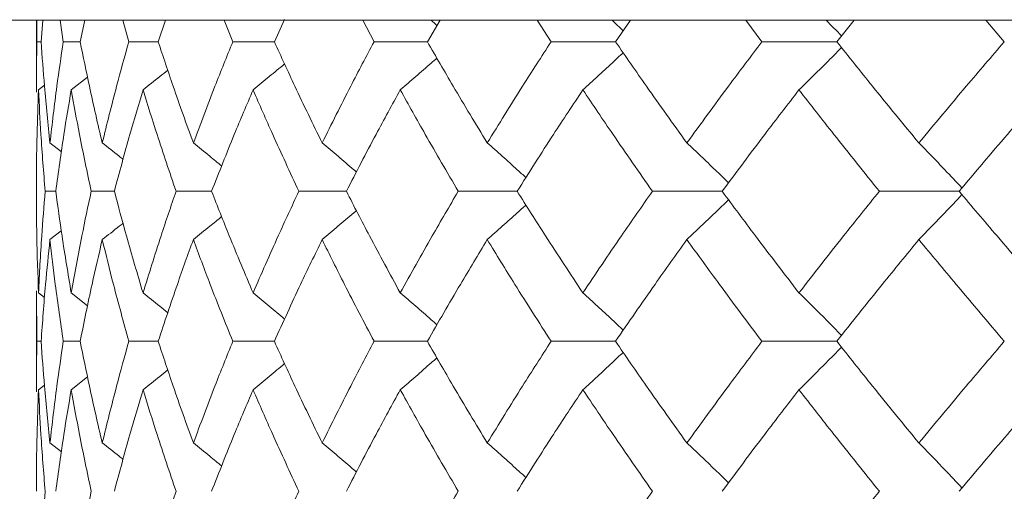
# Model space of a CAD drawing. Header units: inches. Extents: x -4.1 to 22.6, y -10.2 to 17.8.
# Tile 76 of 142: x 11 to 11.4, y 0.1 to 0.3. Entities that reach past the tile are written whole.
import ezdxf

# ---------------------------------------------------------------- set-up
doc = ezdxf.new("R2010")
doc.units = ezdxf.units.IN
doc.header["$MEASUREMENT"] = 0

msp = doc.modelspace()

# ---------------------------------------------------------------- linework, layer by layer
at = {"color": 7, "linetype": 'Continuous', "lineweight": 15}
for p, q in [((11.45451, 0.29188), (10.72591, 0.29188)), ((11.00063, 0.29188), (11.00063, 0.26255)), ((11.00086, 0.28306), (11.00077, 0.29188)), ((11.00257, 0.28306), (11.00325, 0.29188)), ((11.0116, 0.28306), (11.01035, 0.29188)), ((11.01849, 0.28306), (11.02033, 0.29188)), ((11.03832, 0.28306), (11.03591, 0.29188)), ((11.05029, 0.28306), (11.05328, 0.29188)), ((11.0807, 0.28306), (11.07717, 0.29188)), ((11.09764, 0.28306), (11.10182, 0.29207)), ((11.13828, 0.28306), (11.13367, 0.29188)), ((11.16, 0.28306), (11.16516, 0.29188)), ((11.21045, 0.28306), (11.20479, 0.29188)), ((11.23671, 0.28306), (11.24287, 0.29188)), ((11.2964, 0.28306), (11.28977, 0.29188)), ((11.32691, 0.28306), (11.33401, 0.29188)), ((11.39519, 0.28306), (11.38766, 0.29188)), ((11.00257, 0.28306), (11.00086, 0.28306)), ((11.01849, 0.28306), (11.0116, 0.28306)), ((11.05029, 0.28306), (11.03832, 0.28306)), ((11.09764, 0.28306), (11.0807, 0.28306)), ((11.16, 0.28306), (11.13828, 0.28306)), ((11.23671, 0.28306), (11.21045, 0.28306)), ((11.32691, 0.28306), (11.2964, 0.28306)), ((11.0015, 0.26343), (11.0039, 0.26528)), ((11.01484, 0.26343), (11.02147, 0.26859)), ((11.00617, 0.24179), (11.01082, 0.23818)), ((11.00853, 0.2221), (11.00422, 0.2221)), ((11.03242, 0.2221), (11.02298, 0.2221)), ((11.07205, 0.2221), (11.05757, 0.2221)), ((11.12698, 0.2221), (11.10763, 0.2221)), ((11.19661, 0.2221), (11.17259, 0.2221)), ((11.28018, 0.2221), (11.25175, 0.2221)), ((11.37676, 0.2221), (11.34425, 0.2221)), ((11.00617, 0.2024), (11.01078, 0.20599)), ((11.00063, 0.18158), (11.00063, 0.14038)), ((11.00086, 0.16098), (11.00066, 0.18158)), ((11.0015, 0.1807), (11.00394, 0.17881)), ((11.01484, 0.1807), (11.0215, 0.17549)), ((11.00257, 0.16098), (11.00086, 0.16098)), ((11.01849, 0.16098), (11.0116, 0.16098)), ((11.05029, 0.16098), (11.03832, 0.16098)), ((11.09764, 0.16098), (11.0807, 0.16098)), ((11.16, 0.16098), (11.13828, 0.16098)), ((11.23671, 0.16098), (11.21045, 0.16098)), ((11.32691, 0.16098), (11.2964, 0.16098)), ((11.01484, 0.14126), (11.02147, 0.14644)), ((11.0015, 0.14126), (11.0039, 0.14311)), ((11.00617, 0.11956), (11.01082, 0.11594))]:
    msp.add_line(p, q, dxfattribs=at)
for points, knots in [([(11.16146, 0.29188), (11.1615, 0.29185), (11.16231, 0.29114), (11.16312, 0.29042), (11.1639, 0.28972)], [0, 0, 0, 0, 0.044024, 1, 1, 1, 1]), ([(11.2352, 0.29188), (11.23523, 0.29185), (11.23679, 0.29042), (11.23833, 0.28896), (11.23983, 0.28754)], [0, 0, 0, 0, 0.0218538, 1, 1, 1, 1]), ([(11.32245, 0.29188), (11.32248, 0.29185), (11.32462, 0.28973), (11.32674, 0.28757), (11.32883, 0.28545)], [0, 0, 0, 0, 0.014758, 1, 1, 1, 1]), ([(11.00066, 0.26255), (11.00065, 0.26334), (11.00057, 0.27019), (11.00072, 0.27702), (11.00086, 0.28306)], [0, 0, 0, 0, 0.115573, 1, 1, 1, 1]), ([(11.00617, 0.24179), (11.00537, 0.2495), (11.00395, 0.26327), (11.00299, 0.27702), (11.00257, 0.28306)], [0, 0, 0, 0, 0.560339, 1, 1, 1, 1]), ([(11.00617, 0.24179), (11.00706, 0.2495), (11.00865, 0.26327), (11.0107, 0.27702), (11.0116, 0.28306)], [0, 0, 0, 0, 0.560339, 1, 1, 1, 1]), ([(11.02749, 0.24179), (11.02569, 0.2495), (11.02247, 0.26327), (11.0197, 0.27702), (11.01849, 0.28306)], [0, 0, 0, 0, 0.560339, 1, 1, 1, 1]), ([(11.02749, 0.24179), (11.02939, 0.2495), (11.03278, 0.26327), (11.03663, 0.27702), (11.03832, 0.28306)], [0, 0, 0, 0, 0.560339, 1, 1, 1, 1]), ([(11.06461, 0.24179), (11.06182, 0.2495), (11.05683, 0.26327), (11.05229, 0.27702), (11.05029, 0.28306)], [0, 0, 0, 0, 0.560339, 1, 1, 1, 1]), ([(11.06461, 0.24179), (11.0675, 0.2495), (11.07265, 0.26327), (11.07824, 0.27702), (11.0807, 0.28306)], [0, 0, 0, 0, 0.560339, 1, 1, 1, 1]), ([(11.11711, 0.24179), (11.11336, 0.2495), (11.10667, 0.26327), (11.10039, 0.27702), (11.09764, 0.28306)], [0, 0, 0, 0, 0.560339, 1, 1, 1, 1]), ([(11.11711, 0.24179), (11.12095, 0.2495), (11.1278, 0.26327), (11.13508, 0.27702), (11.13828, 0.28306)], [0, 0, 0, 0, 0.560339, 1, 1, 1, 1]), ([(11.18442, 0.24179), (11.17975, 0.2495), (11.17142, 0.26327), (11.16349, 0.27702), (11.16, 0.28306)], [0, 0, 0, 0, 0.560339, 1, 1, 1, 1]), ([(11.18442, 0.24179), (11.18917, 0.2495), (11.19765, 0.26327), (11.20654, 0.27702), (11.21045, 0.28306)], [0, 0, 0, 0, 0.560339, 1, 1, 1, 1]), ([(11.26579, 0.24179), (11.26026, 0.2495), (11.25038, 0.26327), (11.24088, 0.27702), (11.23671, 0.28306)], [0, 0, 0, 0, 0.560339, 1, 1, 1, 1]), ([(11.26579, 0.24179), (11.27141, 0.2495), (11.28142, 0.26327), (11.29182, 0.27702), (11.2964, 0.28306)], [0, 0, 0, 0, 0.560339, 1, 1, 1, 1]), ([(11.36035, 0.24179), (11.35401, 0.2495), (11.3427, 0.26327), (11.33173, 0.27702), (11.32691, 0.28306)], [0, 0, 0, 0, 0.560339, 1, 1, 1, 1]), ([(11.36035, 0.24179), (11.36676, 0.2495), (11.3782, 0.26327), (11.39, 0.27702), (11.39519, 0.28306)], [0, 0, 0, 0, 0.560339, 1, 1, 1, 1]), ([(11.2234, 0.26343), (11.22539, 0.26523), (11.22936, 0.26884), (11.23484, 0.27388), (11.23831, 0.27715), (11.23982, 0.27857)], [0, 0, 0, 0, 0.360977, 0.721953, 1, 1, 1, 1]), ([(11.31149, 0.26343), (11.31333, 0.26523), (11.31703, 0.26884), (11.32282, 0.27457), (11.32673, 0.27854), (11.32882, 0.28067)], [0, 0, 0, 0, 0.317535, 0.635069, 1, 1, 1, 1]), ([(11.08897, 0.26343), (11.09117, 0.26523), (11.09547, 0.26874), (11.09973, 0.2723), (11.1018, 0.27403)], [0, 0, 0, 0, 0.513503, 1, 1, 1, 1]), ([(11.14896, 0.26343), (11.15106, 0.26523), (11.15528, 0.26884), (11.16025, 0.27316), (11.16311, 0.27569), (11.16388, 0.27638)], [0, 0, 0, 0, 0.421367, 0.842734, 1, 1, 1, 1]), ([(11.0441, 0.26343), (11.04638, 0.26523), (11.04975, 0.2679), (11.05309, 0.2706), (11.05418, 0.27147)], [0, 0, 0, 0, 0.675594, 1, 1, 1, 1]), ([(11.00063, 0.2221), (11.00067, 0.22983), (11.00074, 0.24361), (11.00127, 0.25737), (11.0015, 0.26343)], [0, 0, 0, 0, 0.560274, 1, 1, 1, 1]), ([(11.00422, 0.2221), (11.00359, 0.22983), (11.00246, 0.24361), (11.0018, 0.25737), (11.0015, 0.26343)], [0, 0, 0, 0, 0.560274, 1, 1, 1, 1]), ([(11.00853, 0.2221), (11.00958, 0.22983), (11.01147, 0.24361), (11.01381, 0.25737), (11.01484, 0.26343)], [0, 0, 0, 0, 0.560274, 1, 1, 1, 1]), ([(11.02298, 0.2221), (11.02134, 0.22983), (11.01841, 0.24361), (11.01593, 0.25737), (11.01484, 0.26343)], [0, 0, 0, 0, 0.560274, 1, 1, 1, 1]), ([(11.03242, 0.2221), (11.03448, 0.22983), (11.03816, 0.24361), (11.04229, 0.25737), (11.0441, 0.26343)], [0, 0, 0, 0, 0.5602736, 1, 1, 1, 1]), ([(11.05757, 0.2221), (11.05494, 0.22983), (11.05023, 0.24361), (11.04597, 0.25737), (11.0441, 0.26343)], [0, 0, 0, 0, 0.5602736, 1, 1, 1, 1]), ([(11.07205, 0.2221), (11.07509, 0.22983), (11.08052, 0.24361), (11.08639, 0.25737), (11.08897, 0.26343)], [0, 0, 0, 0, 0.560274, 1, 1, 1, 1]), ([(11.10763, 0.2221), (11.10403, 0.22983), (11.0976, 0.24361), (11.09161, 0.25737), (11.08897, 0.26343)], [0, 0, 0, 0, 0.560274, 1, 1, 1, 1]), ([(11.12698, 0.2221), (11.13097, 0.22983), (11.13809, 0.24361), (11.14564, 0.25737), (11.14896, 0.26343)], [0, 0, 0, 0, 0.5602736, 1, 1, 1, 1]), ([(11.17259, 0.2221), (11.16807, 0.22983), (11.15999, 0.24361), (11.15233, 0.25737), (11.14896, 0.26343)], [0, 0, 0, 0, 0.560274, 1, 1, 1, 1]), ([(11.19661, 0.2221), (11.20151, 0.22983), (11.21024, 0.24361), (11.21938, 0.25737), (11.2234, 0.26343)], [0, 0, 0, 0, 0.5602736, 1, 1, 1, 1]), ([(11.25175, 0.2221), (11.24636, 0.22983), (11.23672, 0.24361), (11.22747, 0.25737), (11.2234, 0.26343)], [0, 0, 0, 0, 0.560274, 1, 1, 1, 1]), ([(11.28018, 0.2221), (11.28592, 0.22983), (11.29618, 0.24361), (11.30681, 0.25737), (11.31149, 0.26343)], [0, 0, 0, 0, 0.560274, 1, 1, 1, 1]), ([(11.34425, 0.2221), (11.33804, 0.22983), (11.32695, 0.24361), (11.31621, 0.25737), (11.31149, 0.26343)], [0, 0, 0, 0, 0.5602736, 1, 1, 1, 1]), ([(11.37676, 0.2221), (11.3833, 0.22983), (11.39496, 0.24361), (11.40697, 0.25737), (11.41225, 0.26343)], [0, 0, 0, 0, 0.560274, 1, 1, 1, 1]), ([(11.02749, 0.24179), (11.0298, 0.23999), (11.03263, 0.23777), (11.03544, 0.23552), (11.03597, 0.2351)], [0, 0, 0, 0, 0.812629, 1, 1, 1, 1]), ([(11.06461, 0.24179), (11.06685, 0.23999), (11.07072, 0.23688), (11.07456, 0.23372), (11.07617, 0.2324)], [0, 0, 0, 0, 0.579824, 1, 1, 1, 1]), ([(11.11711, 0.24179), (11.11927, 0.23998), (11.12358, 0.23637), (11.12824, 0.23242), (11.13072, 0.23026), (11.13108, 0.22995)], [0, 0, 0, 0, 0.461051, 0.922103, 1, 1, 1, 1]), ([(11.18442, 0.24179), (11.18647, 0.23998), (11.19057, 0.23637), (11.19582, 0.23167), (11.19901, 0.22875), (11.20018, 0.22768)], [0, 0, 0, 0, 0.387792, 0.775584, 1, 1, 1, 1]), ([(11.26579, 0.24179), (11.26771, 0.23999), (11.27155, 0.23637), (11.27721, 0.23097), (11.28093, 0.22733), (11.28275, 0.22554)], [0, 0, 0, 0, 0.337228, 0.6744559, 1, 1, 1, 1]), ([(11.36035, 0.24179), (11.36212, 0.23999), (11.36566, 0.23637), (11.37153, 0.23028), (11.3756, 0.22595), (11.37793, 0.22347)], [0, 0, 0, 0, 0.2995141, 0.5990282, 1, 1, 1, 1]), ([(11.0015, 0.1807), (11.00122, 0.18844), (11.0007, 0.20224), (11.00065, 0.21604), (11.00063, 0.2221)], [0, 0, 0, 0, 0.5601361, 1, 1, 1, 1]), ([(11.0015, 0.1807), (11.00189, 0.18844), (11.00257, 0.20224), (11.00372, 0.21604), (11.00422, 0.2221)], [0, 0, 0, 0, 0.560136, 1, 1, 1, 1]), ([(11.01484, 0.1807), (11.01354, 0.18844), (11.01121, 0.20224), (11.00935, 0.21604), (11.00853, 0.2221)], [0, 0, 0, 0, 0.560136, 1, 1, 1, 1]), ([(11.01484, 0.1807), (11.01624, 0.18844), (11.01873, 0.20224), (11.02168, 0.21604), (11.02298, 0.2221)], [0, 0, 0, 0, 0.5601361, 1, 1, 1, 1]), ([(11.0441, 0.1807), (11.0418, 0.18844), (11.03769, 0.20224), (11.03403, 0.21604), (11.03242, 0.2221)], [0, 0, 0, 0, 0.560136, 1, 1, 1, 1]), ([(11.0441, 0.1807), (11.0465, 0.18844), (11.05077, 0.20224), (11.05549, 0.21604), (11.05757, 0.2221)], [0, 0, 0, 0, 0.560136, 1, 1, 1, 1]), ([(11.08897, 0.1807), (11.08569, 0.18844), (11.07985, 0.20224), (11.07443, 0.21604), (11.07205, 0.2221)], [0, 0, 0, 0, 0.560136, 1, 1, 1, 1]), ([(11.08897, 0.1807), (11.09234, 0.18844), (11.09835, 0.20224), (11.10479, 0.21604), (11.10763, 0.2221)], [0, 0, 0, 0, 0.5601361, 1, 1, 1, 1]), ([(11.14896, 0.1807), (11.14474, 0.18844), (11.13722, 0.20224), (11.13011, 0.21604), (11.12698, 0.2221)], [0, 0, 0, 0, 0.5601361, 1, 1, 1, 1]), ([(11.14896, 0.1807), (11.15326, 0.18844), (11.16094, 0.20224), (11.16903, 0.21604), (11.17259, 0.2221)], [0, 0, 0, 0, 0.5601361, 1, 1, 1, 1]), ([(11.2234, 0.1807), (11.21829, 0.18844), (11.20917, 0.20224), (11.20045, 0.21604), (11.19661, 0.2221)], [0, 0, 0, 0, 0.560136, 1, 1, 1, 1]), ([(11.2234, 0.1807), (11.22859, 0.18844), (11.23785, 0.20224), (11.24751, 0.21604), (11.25175, 0.2221)], [0, 0, 0, 0, 0.560136, 1, 1, 1, 1]), ([(11.31149, 0.1807), (11.30554, 0.18844), (11.29493, 0.20224), (11.28468, 0.21604), (11.28018, 0.2221)], [0, 0, 0, 0, 0.560136, 1, 1, 1, 1]), ([(11.31149, 0.1807), (11.31751, 0.18844), (11.32825, 0.20224), (11.33936, 0.21604), (11.34425, 0.2221)], [0, 0, 0, 0, 0.5601361, 1, 1, 1, 1]), ([(11.41225, 0.1807), (11.40554, 0.18844), (11.39355, 0.20224), (11.38189, 0.21604), (11.37676, 0.2221)], [0, 0, 0, 0, 0.5601361, 1, 1, 1, 1]), ([(11.26579, 0.2024), (11.26771, 0.20421), (11.27155, 0.20782), (11.27721, 0.21323), (11.28092, 0.21687), (11.28275, 0.21866)], [0, 0, 0, 0, 0.337204, 0.674407, 1, 1, 1, 1]), ([(11.36035, 0.2024), (11.36212, 0.20421), (11.36565, 0.20782), (11.37152, 0.21392), (11.3756, 0.21825), (11.37793, 0.22073)], [0, 0, 0, 0, 0.299439, 0.598878, 1, 1, 1, 1]), ([(11.11711, 0.2024), (11.11927, 0.20421), (11.12358, 0.20783), (11.12823, 0.21177), (11.13071, 0.21393), (11.13107, 0.21424)], [0, 0, 0, 0, 0.461333, 0.922665, 1, 1, 1, 1]), ([(11.18442, 0.2024), (11.18647, 0.20421), (11.19056, 0.20782), (11.19582, 0.21252), (11.199, 0.21544), (11.20017, 0.21651)], [0, 0, 0, 0, 0.387866, 0.775733, 1, 1, 1, 1]), ([(11.02749, 0.2024), (11.0298, 0.2042), (11.03262, 0.20642), (11.03542, 0.20866), (11.03594, 0.20908)], [0, 0, 0, 0, 0.814996, 1, 1, 1, 1]), ([(11.06461, 0.2024), (11.06685, 0.20421), (11.07071, 0.20732), (11.07454, 0.21047), (11.07615, 0.21179)], [0, 0, 0, 0, 0.580604, 1, 1, 1, 1]), ([(11.00257, 0.16098), (11.00312, 0.16871), (11.0041, 0.18252), (11.00553, 0.19633), (11.00617, 0.2024)], [0, 0, 0, 0, 0.560071, 1, 1, 1, 1]), ([(11.0116, 0.16098), (11.01047, 0.16871), (11.00843, 0.18252), (11.00686, 0.19633), (11.00617, 0.2024)], [0, 0, 0, 0, 0.560071, 1, 1, 1, 1]), ([(11.01849, 0.16098), (11.02005, 0.16871), (11.02283, 0.18252), (11.02607, 0.19633), (11.02749, 0.2024)], [0, 0, 0, 0, 0.560071, 1, 1, 1, 1]), ([(11.03832, 0.16098), (11.03617, 0.16871), (11.03235, 0.18252), (11.02898, 0.19633), (11.02749, 0.2024)], [0, 0, 0, 0, 0.560071, 1, 1, 1, 1]), ([(11.05029, 0.16098), (11.05285, 0.16871), (11.05741, 0.18252), (11.06241, 0.19633), (11.06461, 0.2024)], [0, 0, 0, 0, 0.560071, 1, 1, 1, 1]), ([(11.0807, 0.16098), (11.07758, 0.16871), (11.072, 0.18252), (11.06687, 0.19633), (11.06461, 0.2024)], [0, 0, 0, 0, 0.560071, 1, 1, 1, 1]), ([(11.09764, 0.16098), (11.10116, 0.16871), (11.10744, 0.18252), (11.11416, 0.19633), (11.11711, 0.2024)], [0, 0, 0, 0, 0.560071, 1, 1, 1, 1]), ([(11.13828, 0.16098), (11.13422, 0.16871), (11.12696, 0.18252), (11.12012, 0.19633), (11.11711, 0.2024)], [0, 0, 0, 0, 0.5600706, 1, 1, 1, 1]), ([(11.16, 0.16098), (11.16445, 0.16871), (11.17239, 0.18252), (11.18074, 0.19633), (11.18442, 0.2024)], [0, 0, 0, 0, 0.560071, 1, 1, 1, 1]), ([(11.21045, 0.16098), (11.20548, 0.16871), (11.19661, 0.18252), (11.18814, 0.19633), (11.18442, 0.2024)], [0, 0, 0, 0, 0.560071, 1, 1, 1, 1]), ([(11.23671, 0.16098), (11.24203, 0.16871), (11.25154, 0.18252), (11.26144, 0.19633), (11.26579, 0.2024)], [0, 0, 0, 0, 0.560071, 1, 1, 1, 1]), ([(11.2964, 0.16098), (11.29058, 0.16871), (11.2802, 0.18252), (11.2702, 0.19633), (11.26579, 0.2024)], [0, 0, 0, 0, 0.560071, 1, 1, 1, 1]), ([(11.32691, 0.16098), (11.33305, 0.16871), (11.34403, 0.18252), (11.35536, 0.19633), (11.36035, 0.2024)], [0, 0, 0, 0, 0.560071, 1, 1, 1, 1]), ([(11.39519, 0.16098), (11.38859, 0.16871), (11.37682, 0.18252), (11.36538, 0.19633), (11.36035, 0.2024)], [0, 0, 0, 0, 0.5600706, 1, 1, 1, 1]), ([(11.0441, 0.1807), (11.04637, 0.1789), (11.04975, 0.17621), (11.0531, 0.17349), (11.0542, 0.1726)], [0, 0, 0, 0, 0.672904, 1, 1, 1, 1]), ([(11.08897, 0.1807), (11.09117, 0.1789), (11.09547, 0.17537), (11.09973, 0.17179), (11.10182, 0.17004)], [0, 0, 0, 0, 0.511985, 1, 1, 1, 1]), ([(11.14896, 0.1807), (11.15106, 0.17889), (11.15527, 0.17528), (11.16025, 0.17094), (11.16311, 0.16839), (11.1639, 0.16769)], [0, 0, 0, 0, 0.42034, 0.840681, 1, 1, 1, 1]), ([(11.2234, 0.1807), (11.22538, 0.17889), (11.22936, 0.17528), (11.23484, 0.17021), (11.23831, 0.16692), (11.23983, 0.16548)], [0, 0, 0, 0, 0.360211, 0.720422, 1, 1, 1, 1]), ([(11.31149, 0.1807), (11.31333, 0.1789), (11.31702, 0.17528), (11.32281, 0.16952), (11.32673, 0.16552), (11.32883, 0.16338)], [0, 0, 0, 0, 0.316926, 0.633852, 1, 1, 1, 1]), ([(11.00066, 0.14038), (11.00065, 0.14117), (11.00057, 0.14804), (11.00072, 0.1549), (11.00086, 0.16098)], [0, 0, 0, 0, 0.115039, 1, 1, 1, 1]), ([(11.00617, 0.11956), (11.00537, 0.12729), (11.00395, 0.1411), (11.00299, 0.1549), (11.00257, 0.16098)], [0, 0, 0, 0, 0.559933, 1, 1, 1, 1]), ([(11.00617, 0.11956), (11.00706, 0.12729), (11.00865, 0.1411), (11.0107, 0.1549), (11.0116, 0.16098)], [0, 0, 0, 0, 0.559933, 1, 1, 1, 1]), ([(11.02749, 0.11956), (11.02569, 0.12729), (11.02247, 0.1411), (11.0197, 0.1549), (11.01849, 0.16098)], [0, 0, 0, 0, 0.559933, 1, 1, 1, 1]), ([(11.02749, 0.11956), (11.02939, 0.12729), (11.03278, 0.1411), (11.03662, 0.1549), (11.03832, 0.16098)], [0, 0, 0, 0, 0.559933, 1, 1, 1, 1]), ([(11.06461, 0.11956), (11.06182, 0.12729), (11.05683, 0.1411), (11.05229, 0.1549), (11.05029, 0.16098)], [0, 0, 0, 0, 0.559933, 1, 1, 1, 1]), ([(11.06461, 0.11956), (11.0675, 0.12729), (11.07265, 0.1411), (11.07824, 0.1549), (11.0807, 0.16098)], [0, 0, 0, 0, 0.559933, 1, 1, 1, 1]), ([(11.11711, 0.11956), (11.11336, 0.12729), (11.10666, 0.1411), (11.1004, 0.1549), (11.09764, 0.16098)], [0, 0, 0, 0, 0.559933, 1, 1, 1, 1]), ([(11.11711, 0.11956), (11.12095, 0.12729), (11.12781, 0.1411), (11.13508, 0.1549), (11.13828, 0.16098)], [0, 0, 0, 0, 0.559933, 1, 1, 1, 1]), ([(11.18442, 0.11956), (11.17975, 0.12729), (11.17142, 0.1411), (11.16349, 0.1549), (11.16, 0.16098)], [0, 0, 0, 0, 0.559933, 1, 1, 1, 1]), ([(11.18442, 0.11956), (11.18917, 0.12729), (11.19765, 0.1411), (11.20654, 0.1549), (11.21045, 0.16098)], [0, 0, 0, 0, 0.559933, 1, 1, 1, 1]), ([(11.26579, 0.11956), (11.26026, 0.12729), (11.25038, 0.1411), (11.24088, 0.1549), (11.23671, 0.16098)], [0, 0, 0, 0, 0.559933, 1, 1, 1, 1]), ([(11.26579, 0.11956), (11.27141, 0.12729), (11.28143, 0.1411), (11.29182, 0.1549), (11.2964, 0.16098)], [0, 0, 0, 0, 0.559933, 1, 1, 1, 1]), ([(11.36035, 0.11956), (11.35401, 0.12729), (11.34269, 0.1411), (11.33173, 0.1549), (11.32691, 0.16098)], [0, 0, 0, 0, 0.559933, 1, 1, 1, 1]), ([(11.36035, 0.11956), (11.36676, 0.12729), (11.37821, 0.1411), (11.39, 0.1549), (11.39519, 0.16098)], [0, 0, 0, 0, 0.559933, 1, 1, 1, 1]), ([(11.31149, 0.14126), (11.31333, 0.14307), (11.31702, 0.14668), (11.32281, 0.15244), (11.32673, 0.15644), (11.32882, 0.15858)], [0, 0, 0, 0, 0.3169766, 0.6339533, 1, 1, 1, 1]), ([(11.14896, 0.14126), (11.15106, 0.14307), (11.15527, 0.14668), (11.16025, 0.15102), (11.1631, 0.15357), (11.16389, 0.15427)], [0, 0, 0, 0, 0.42064, 0.84128, 1, 1, 1, 1]), ([(11.2234, 0.14126), (11.22538, 0.14307), (11.22936, 0.14668), (11.23484, 0.15175), (11.23831, 0.15504), (11.23983, 0.15647)], [0, 0, 0, 0, 0.360346, 0.720692, 1, 1, 1, 1]), ([(11.0441, 0.14126), (11.04637, 0.14306), (11.04974, 0.14574), (11.05309, 0.14845), (11.05418, 0.14934)], [0, 0, 0, 0, 0.6744894, 1, 1, 1, 1]), ([(11.08897, 0.14126), (11.09117, 0.14307), (11.09546, 0.14659), (11.09972, 0.15016), (11.1018, 0.1519)], [0, 0, 0, 0, 0.51264, 1, 1, 1, 1]), ([(11.00063, 0.09986), (11.00067, 0.10758), (11.00074, 0.12138), (11.00127, 0.13518), (11.0015, 0.14126)], [0, 0, 0, 0, 0.559868, 1, 1, 1, 1]), ([(11.00422, 0.09986), (11.00359, 0.10758), (11.00246, 0.12138), (11.0018, 0.13518), (11.0015, 0.14126)], [0, 0, 0, 0, 0.559868, 1, 1, 1, 1]), ([(11.00853, 0.09986), (11.00958, 0.10758), (11.01147, 0.12138), (11.01381, 0.13518), (11.01484, 0.14126)], [0, 0, 0, 0, 0.5598675, 1, 1, 1, 1]), ([(11.02298, 0.09986), (11.02134, 0.10758), (11.0184, 0.12138), (11.01593, 0.13518), (11.01484, 0.14126)], [0, 0, 0, 0, 0.559868, 1, 1, 1, 1]), ([(11.03242, 0.09986), (11.03448, 0.10758), (11.03816, 0.12138), (11.04228, 0.13518), (11.0441, 0.14126)], [0, 0, 0, 0, 0.559868, 1, 1, 1, 1]), ([(11.05757, 0.09986), (11.05494, 0.10758), (11.05023, 0.12138), (11.04597, 0.13518), (11.0441, 0.14126)], [0, 0, 0, 0, 0.559868, 1, 1, 1, 1]), ([(11.07205, 0.09986), (11.07509, 0.10758), (11.08052, 0.12138), (11.08639, 0.13518), (11.08897, 0.14126)], [0, 0, 0, 0, 0.559868, 1, 1, 1, 1]), ([(11.10763, 0.09986), (11.10403, 0.10758), (11.0976, 0.12138), (11.09161, 0.13518), (11.08897, 0.14126)], [0, 0, 0, 0, 0.559868, 1, 1, 1, 1]), ([(11.12698, 0.09986), (11.13097, 0.10758), (11.1381, 0.12138), (11.14564, 0.13518), (11.14896, 0.14126)], [0, 0, 0, 0, 0.559868, 1, 1, 1, 1]), ([(11.17259, 0.09986), (11.16807, 0.10758), (11.15999, 0.12138), (11.15233, 0.13518), (11.14896, 0.14126)], [0, 0, 0, 0, 0.559868, 1, 1, 1, 1]), ([(11.19661, 0.09986), (11.2015, 0.10758), (11.21025, 0.12138), (11.21938, 0.13518), (11.2234, 0.14126)], [0, 0, 0, 0, 0.559868, 1, 1, 1, 1]), ([(11.25175, 0.09986), (11.24636, 0.10758), (11.23672, 0.12138), (11.22747, 0.13518), (11.2234, 0.14126)], [0, 0, 0, 0, 0.559868, 1, 1, 1, 1]), ([(11.28018, 0.09986), (11.28592, 0.10758), (11.29618, 0.12138), (11.30681, 0.13518), (11.31149, 0.14126)], [0, 0, 0, 0, 0.559868, 1, 1, 1, 1]), ([(11.34425, 0.09986), (11.33804, 0.10758), (11.32694, 0.12138), (11.31621, 0.13518), (11.31149, 0.14126)], [0, 0, 0, 0, 0.5598675, 1, 1, 1, 1]), ([(11.37676, 0.09986), (11.3833, 0.10758), (11.39497, 0.12138), (11.40697, 0.13518), (11.41225, 0.14126)], [0, 0, 0, 0, 0.559868, 1, 1, 1, 1]), ([(11.02749, 0.11956), (11.0298, 0.11776), (11.03263, 0.11554), (11.03544, 0.11329), (11.03597, 0.11286)], [0, 0, 0, 0, 0.81232, 1, 1, 1, 1]), ([(11.06461, 0.11956), (11.06685, 0.11776), (11.07072, 0.11464), (11.07455, 0.11148), (11.07616, 0.11016)], [0, 0, 0, 0, 0.579624, 1, 1, 1, 1]), ([(11.11711, 0.11956), (11.11927, 0.11775), (11.12358, 0.11414), (11.12823, 0.11019), (11.13072, 0.10802), (11.13108, 0.10771)], [0, 0, 0, 0, 0.460902, 0.921804, 1, 1, 1, 1]), ([(11.18442, 0.11956), (11.18647, 0.11775), (11.19056, 0.11414), (11.19582, 0.10943), (11.19901, 0.10651), (11.20018, 0.10544)], [0, 0, 0, 0, 0.38767, 0.775339, 1, 1, 1, 1]), ([(11.26579, 0.11956), (11.26771, 0.11775), (11.27155, 0.11414), (11.27721, 0.10873), (11.28093, 0.10509), (11.28275, 0.1033)], [0, 0, 0, 0, 0.337121, 0.674241, 1, 1, 1, 1]), ([(11.36035, 0.11956), (11.36212, 0.11775), (11.36565, 0.11414), (11.37152, 0.10804), (11.3756, 0.10371), (11.37793, 0.10123)], [0, 0, 0, 0, 0.299416, 0.598831, 1, 1, 1, 1]), ([(11.0015, 0.05853), (11.00189, 0.06624), (11.00257, 0.08001), (11.00372, 0.09379), (11.00422, 0.09986)], [0, 0, 0, 0, 0.55973, 1, 1, 1, 1]), ([(11.01484, 0.05853), (11.01624, 0.06624), (11.01873, 0.08001), (11.02168, 0.09379), (11.02298, 0.09986)], [0, 0, 0, 0, 0.55973, 1, 1, 1, 1]), ([(11.0441, 0.05853), (11.0465, 0.06624), (11.05077, 0.08001), (11.05549, 0.09379), (11.05757, 0.09986)], [0, 0, 0, 0, 0.55973, 1, 1, 1, 1]), ([(11.08897, 0.05853), (11.09234, 0.06624), (11.09835, 0.08001), (11.10479, 0.09379), (11.10763, 0.09986)], [0, 0, 0, 0, 0.55973, 1, 1, 1, 1]), ([(11.14896, 0.05853), (11.15326, 0.06624), (11.16094, 0.08001), (11.16903, 0.09379), (11.17259, 0.09986)], [0, 0, 0, 0, 0.55973, 1, 1, 1, 1]), ([(11.2234, 0.05853), (11.22859, 0.06624), (11.23786, 0.08001), (11.24751, 0.09379), (11.25175, 0.09986)], [0, 0, 0, 0, 0.55973, 1, 1, 1, 1]), ([(11.31149, 0.05853), (11.31751, 0.06624), (11.32826, 0.08001), (11.33936, 0.09379), (11.34425, 0.09986)], [0, 0, 0, 0, 0.55973, 1, 1, 1, 1])]:
    msp.add_open_spline(points, degree=3, knots=knots, dxfattribs=at)

doc.saveas('drawing.dxf')
